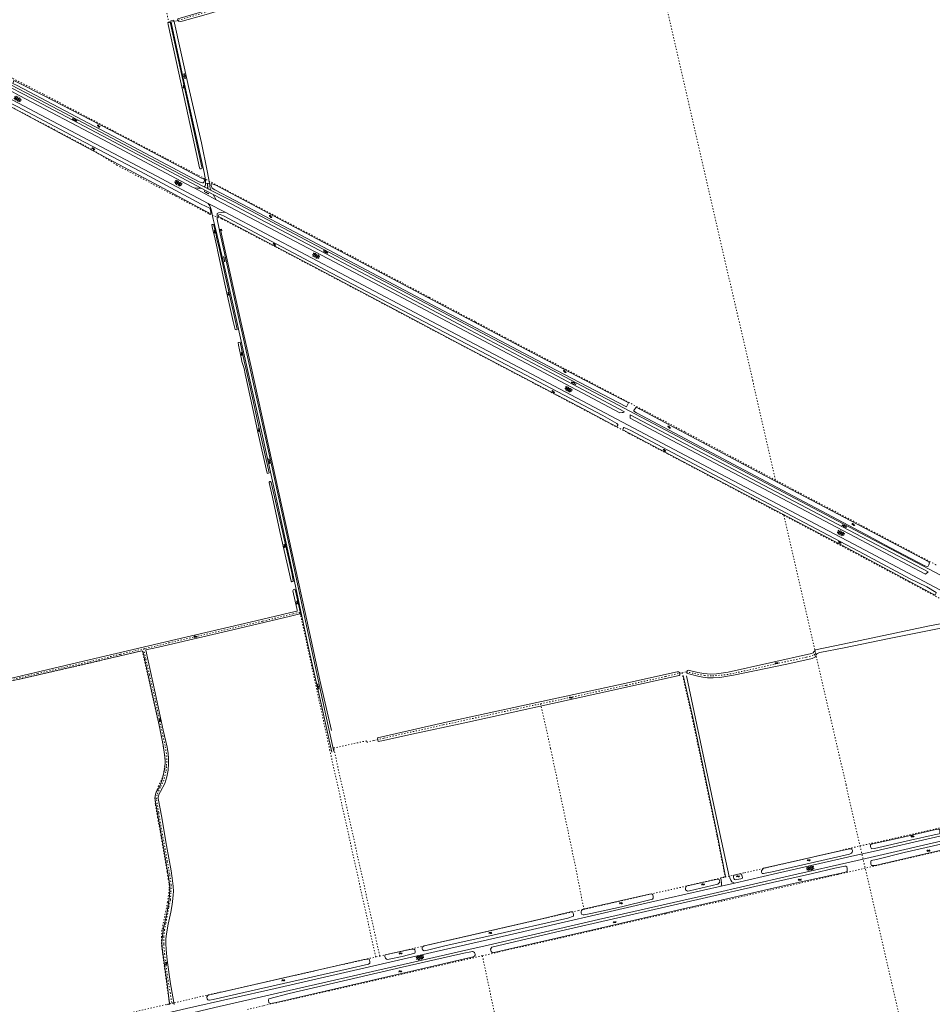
# Model space of a CAD drawing. Header units: metres. Extents: x 64961 to 73789, y 403835 to 410663.
# Tile 41 of 135: x 68511 to 69279, y 404426 to 405254. Entities that reach past the tile are written whole.
import ezdxf

# ---------------------------------------------------------------- set-up
doc = ezdxf.new("R2010")
doc.units = ezdxf.units.M
doc.linetypes.add('PERCEELGRENS', pattern=[2.5, 1, -1.5])
for name, color, linetype, lineweight in [('B-GEO-OG-GRENS_perceel-G', 253, 'PERCEELGRENS', 0), ('B-GEO-OG-GREPPEL_midslt-G', 253, 'Continuous', 0), ('B-GEO-OG-SLOOT_insteek-G', 253, 'Continuous', 0), ('B-GEO-OG-VERH_gesl-S', 253, 'Continuous', 0), ('B-GEO-OG-VERH_kant-G', 253, 'Continuous', 0), ('B-GEO-OG-VERH_kntgesl-G', 253, 'Continuous', 0), ('B-GEO-OG-VERH_kntopen-G', 253, 'Continuous', 0), ('B-GEO-OG-VERH_open-S', 253, 'Continuous', 0), ('B-GEO-OG-WATER-S', 253, 'Continuous', 0), ('T22', 7, 'Continuous', 0)]:
    doc.layers.add(name, color=color, linetype=linetype, lineweight=lineweight)

# ---------------------------------------------------------------- blocks, each defined once
blk = doc.blocks.new('S05')
at = {"color": 0}
for p, q in [((0.08, 0.3), (0.38, 0.59)), ((0.11, -0.19), (0.41, 0.09)), ((0.38, 0.59), (0.68, 0.71)), ((0.41, 0.09), (0.71, 0.21)), ((0.68, 0.71), (1.01, 0.62)), ((0.71, 0.21), (1.02, 0.12)), ((1.01, 0.62), (1.33, 0.37)), ((1.02, 0.12), (1.36, -0.12)), ((1.33, 0.37), (1.66, 0.13)), ((1.66, 0.13), (1.97, 0.04)), ((1.97, 0.04), (2.28, 0.16)), ((2.28, 0.16), (2.58, 0.44)), ((1.36, -0.12), (1.68, -0.37)), ((1.68, -0.37), (2, -0.46)), ((2, -0.46), (2.31, -0.33)), ((2.31, -0.33), (2.61, -0.05))]:
    blk.add_line(p, q, dxfattribs=at)
blk = doc.blocks.new('S014')
at = {"color": 0}
for p, q in [((0, -0.75), (4.2, 1.67)), ((0, 0.65), (1.78, 1.67)), ((5.07, -1.52), (0, 1.4)), ((2.64, -1.52), (0, 0)), ((1.08, -1.52), (6.15, 1.4)), ((6.15, -0.75), (1.95, 1.67)), ((3.51, -1.52), (6.15, 0)), ((6.15, 0.65), (4.37, 1.67))]:
    blk.add_line(p, q, dxfattribs=at)
blk = doc.blocks.new('S026')
at = {"color": 0}
for p, q in [((0, 0), (4.4, 0)), ((0.2, 0.5), (0.2, 0)), ((1.2, 0), (1.2, -0.5)), ((2.2, 0.5), (2.2, 0)), ((3.2, 0), (3.2, -0.5)), ((4.2, 0.5), (4.2, 0))]:
    blk.add_line(p, q, dxfattribs=at)
blk = doc.blocks.new('S012')
at = {"color": 0}
for p, q in [((1.18, 2.05), (0, 0)), ((1.18, -2.05), (0, 0)), ((1.4, 0), (0.21, -2.05)), ((1.4, 0), (0.22, 2.05))]:
    blk.add_line(p, q, dxfattribs=at)

msp = doc.modelspace()

# ---------------------------------------------------------------- linework, layer by layer
at = {"layer": 'B-GEO-OG-GRENS_perceel-G'}
for points in [[(69003.558, 405489.998), (69024.6, 405398.619), (69042.497, 405321.382), (69054.035, 405270.825), (69074.217, 405182.951), (69101.265, 405065.927), (69116.498, 405000)], [(68749.977, 405283.358), (68745.445, 405281.81), (68716.403, 405273.968), (68686.676, 405265.498), (68636.947, 405251.207), (68632.222, 405273.102), (68601.596, 405263.312), (68596.616, 405283.321), (68587.254, 405324.217), (68581.199, 405350.369)], [(68894.494, 405000), (68856.231, 405020.281), (68782.034, 405059.497), (68661.081, 405123.288), (68531.109, 405191.422), (68505.275, 405204.643), (68487.213, 405214.05), (68462.938, 405228.141), (68417.146, 405254.509), (68405.035, 405261.509)], [(68442.373, 405210.675), (68450.129, 405207.204), (68466.892, 405198.827), (68506.542, 405179.372), (68524.247, 405170.001), (68535.653, 405164.049), (68573.323, 405144.133), (68593.119, 405131.582), (68642.943, 405105.293), (68670.915, 405090.485), (68681.483, 405086.269), (68726.699, 405062.727), (68760.479, 405044.959), (68825.705, 405010.457), (68845.425, 405000)], [(68335.607, 405000), (68337.665, 404990.952), (68341.561, 404973.705), (68350.658, 404933.056), (68365.652, 404865.841), (68379.497, 404804.578), (68385.099, 404779.703), (68389.262, 404761.385), (68396.603, 404728.91), (68400.914, 404709.946), (68404.629, 404693.068), (68408.703, 404676.428), (68416.59, 404678.177), (68426.177, 404680.362), (68444.356, 404684.733), (68498.864, 404697.479), (68526.67, 404703.946), (68596.169, 404720.079), (68615.72, 404724.723)], [(68845.425, 405000), (68865.283, 404989.47), (68938.155, 404951.067), (68964.681, 404937.116), (68983.956, 404926.885), (69009.542, 404913.395), (69024.148, 404905.665), (69056.559, 404888.535), (69093.624, 404869.019), (69128.358, 404850.606), (69153.96, 404837.043)], [(69147.111, 404866.588), (69070.913, 404907.188), (68998.035, 404945.504), (68920.105, 404986.425), (68894.494, 405000)], [(69116.498, 405000), (69127.931, 404950.516), (69147.111, 404866.588)], [(69281.918, 404795.13), (69282.066, 404795.476), (69275.207, 404798.981), (69224.328, 404825.916), (69147.111, 404866.588)], [(69154.062, 404836.989), (69153.96, 404837.043)], [(69154.062, 404836.989), (69180.87, 404720.906)], [(69518.602, 404626.95), (69514.364, 404645.925), (69457.829, 404675.532), (69405.102, 404703.325), (69345.23, 404735.045), (69308.92, 404754.336), (69259.346, 404780.945), (69199.198, 404813.08), (69154.062, 404836.989)], [(68615.72, 404724.723), (68617.12, 404725.056), (68634.157, 404728.88), (68636.988, 404729.626), (68692.639, 404742.669), (68716.073, 404748.043), (68741.411, 404754.082), (68747.244, 404755.576)], [(68747.237, 404755.271), (68747.244, 404755.576)], [(68810.895, 404465.455), (68772.33, 404639.24), (68747.665, 404753.317), (68747.237, 404755.271)], [(68510.569, 404698.98), (68556.08, 404709.397), (68614.484, 404722.95), (68621.066, 404694.121), (68628.956, 404658.691), (68631.225, 404648.268), (68631.981, 404643.238), (68633.503, 404634.947), (68633.854, 404629.272), (68632.765, 404621.956), (68632.105, 404618.447), (68630.48, 404614.095), (68628.181, 404609.507), (68626.41, 404604.852), (68625.626, 404602.055), (68625.1, 404599.602), (68625.61, 404593.477), (68627.43, 404582.896), (68631.471, 404560.236), (68635.451, 404536.671), (68636.443, 404530.968), (68637.035, 404526.763), (68637.178, 404522.401), (68635.805, 404511.582), (68633.393, 404499.769)], [(68615.72, 404724.723), (68617.637, 404716.004), (68620.581, 404702.759), (68625.633, 404680.618), (68628.128, 404669.037), (68631.912, 404651.587), (68633.909, 404642.337), (68635.164, 404634.871), (68635.171, 404630.143), (68634.891, 404625.613), (68634.414, 404621.229), (68632.732, 404614.187), (68629.684, 404608.195), (68626.994, 404601.922), (68626.53, 404597.683), (68627.686, 404590.535), (68628.422, 404586.646), (68629.684, 404578.972), (68631.449, 404568.902), (68632.396, 404563.961), (68634.074, 404554.269), (68635.545, 404545.991), (68637.723, 404534.554), (68638.787, 404526.14), (68638.681, 404519.518), (68638.156, 404513.421), (68636.906, 404507.052), (68634.351, 404493.89), (68633.32, 404488.508), (68632.549, 404482.544), (68632.564, 404476.125), (68633.299, 404468.136), (68634.456, 404458.581), (68636.243, 404445.851), (68637.996, 404435.435)], [(69068.542, 404704.573), (69072.015, 404705.345), (69079.134, 404703.862), (69087.323, 404702.209), (69094.14, 404701.85), (69101.315, 404702.568), (69106.394, 404703.002), (69115.737, 404704.93), (69152.341, 404713.117), (69173.066, 404717.636), (69179.544, 404719.419), (69180.87, 404720.906)], [(69180.87, 404720.906), (69185.367, 404701.433), (69206.429, 404610.399), (69218.237, 404558.877)], [(68949.547, 404678.439), (68973.884, 404683.626), (69010.672, 404691.641), (69021.795, 404694.014), (69054.662, 404701.489), (69068.542, 404704.573)], [(69068.542, 404704.573), (69077.013, 404666.727), (69097.97, 404567.301), (69104.786, 404532.592)], [(68809.411, 404647.518), (68817.775, 404649.609), (68867.693, 404660.665), (68899.466, 404667.584), (68930.116, 404674.298), (68949.547, 404678.439)], [(68949.547, 404678.439), (68957.964, 404640.839), (68978.585, 404543.006), (68985.947, 404505.512)], [(68814.308, 404466.232), (68775.468, 404641.254), (68803.143, 404647.29), (68803.42, 404646.02), (68809.411, 404647.518)], [(69218.237, 404558.877), (69259.826, 404568.158), (69311.482, 404579.92), (69390.312, 404597.826), (69457.018, 404613.194), (69518.602, 404626.95)], [(69564.106, 404618.406), (69515.835, 404607.331), (69435.963, 404589.176), (69353.832, 404570.235), (69290.686, 404555.842), (69222.538, 404540.124)], [(69104.786, 404532.592), (69121.159, 404536.354), (69179.303, 404549.742), (69218.237, 404558.877)], [(69218.237, 404558.877), (69222.538, 404540.124)], [(68900.619, 404466.528), (68914.684, 404469.729), (69054.919, 404501.723), (69105.882, 404513.377), (69199.644, 404534.791), (69222.538, 404540.124)], [(69277.954, 404299.461), (69222.538, 404540.124)], [(68985.947, 404505.512), (69063.99, 404523.234), (69104.786, 404532.592)], [(68633.393, 404499.769), (68631.094, 404487.995), (68630.615, 404482.532), (68630.811, 404474.785), (68631.669, 404468.026), (68634.096, 404449.968), (68637.425, 404426.065)], [(68814.308, 404466.232), (68873.286, 404479.662), (68981.439, 404504.488), (68985.947, 404505.512)], [(68639.419, 404426.484), (68641.144, 404426.845), (68641.51, 404427), (68660.309, 404431.303), (68759.582, 404453.771), (68810.895, 404465.455)], [(68900.619, 404466.528), (68895.717, 404465.412), (68872.07, 404460.001), (68771.521, 404436.956), (68716.084, 404424.398), (68702.57, 404421.328)], [(68810.895, 404465.455), (68811.237, 404465.533), (68814.308, 404466.232)], [(68900.619, 404466.528), (68916.822, 404389.398), (68935.48, 404299.674), (68938.535, 404287.42), (68940.401, 404278.691), (68940.938, 404276.006), (68942.78, 404269.214), (68945.977, 404260.507), (68950.456, 404251.757)], [(68637.996, 404435.435), (68639.419, 404426.484)], [(68476.229, 404389.053), (68570.337, 404410.711), (68637.425, 404426.065)], [(68637.425, 404426.065), (68637.552, 404426.094), (68639.419, 404426.484)]]:
    msp.add_lwpolyline(points, dxfattribs=at)
at = {"layer": 'B-GEO-OG-GREPPEL_midslt-G'}
for points in [[(68680.402, 405077.326), (68683.114, 405064.546), (68697.536, 405000)], [(68697.536, 405000), (68706.046, 404961.915), (68726.707, 404868.818), (68751.522, 404755.15), (68763.892, 404698.236), (68773.686, 404656.063)]]:
    msp.add_lwpolyline(points, dxfattribs=at)
at = {"layer": 'B-GEO-OG-SLOOT_insteek-G'}
for points in [[(68726.362, 405276.085), (68726.132, 405276.652), (68725.827, 405277.199), (68725.334, 405277.48), (68724.747, 405277.478), (68722.328, 405276.994), (68691.661, 405267.793), (68662.672, 405260.057), (68644.457, 405254.62), (68644.141, 405253.389), (68645.052, 405252.674), (68646.283, 405252.472), (68648.004, 405252.688), (68666.334, 405257.727), (68708.943, 405270.217), (68726.346, 405275.271), (68726.362, 405276.085)], [(68638.161, 405250.721), (68637.997, 405251.533), (68637.767, 405251.917), (68637.378, 405251.965), (68636.749, 405251.953), (68636.166, 405251.479), (68636.435, 405249.985), (68651.664, 405179.49), (68662.797, 405129.292), (68662.975, 405128.684), (68663.334, 405128.34), (68664.035, 405128.464), (68664.64, 405128.735), (68664.87, 405129.295), (68664.728, 405129.94)], [(68666.507, 405119.785), (68666.82, 405118.799), (68666.577, 405117.562), (68665.826, 405116.561), (68665.153, 405116.532), (68662.336, 405117.462), (68589.367, 405156.227), (68509.204, 405198.642), (68505.536, 405200.288), (68506.602, 405202.771), (68509.97, 405201.195), (68531.532, 405190.058), (68603.397, 405152.716), (68665.021, 405120.399), (68666.507, 405119.785)], [(68672.308, 405091.409), (68672.117, 405090.435), (68671.689, 405090.316), (68671.166, 405090.309), (68670.807, 405090.546), (68670.611, 405091.16), (68670.062, 405091.656), (68661.473, 405096.202), (68629.015, 405113.737), (68560.505, 405150.419), (68498.27, 405183.624), (68497.681, 405184.232), (68497.834, 405185.262), (68498.377, 405186.447), (68509.243, 405180.852), (68554.842, 405156.764), (68613.116, 405126.079), (68664.069, 405098.819), (68671.295, 405095.45), (68671.79, 405093.607), (68672.308, 405091.409)], [(68676.347, 405114.841), (68672.435, 405116.172), (68672.527, 405114.286), (68673.194, 405112.318), (68675.648, 405110.774), (68692.609, 405101.794), (68757.457, 405067.498), (68862.584, 405011.812), (68884.991, 405000)], [(68892.97, 405000), (68747.018, 405077.049), (68676.347, 405114.841)], [(68678.71, 405088.421), (68678.733, 405089.107), (68679.035, 405089.76), (68680.009, 405090.112), (68682.995, 405088.837), (68700.18, 405079.732), (68773.557, 405040.79), (68851.246, 405000)], [(68846.039, 405000), (68754.437, 405048.562), (68679.815, 405087.721), (68678.71, 405088.421)], [(68675.832, 405069.148), (68673.191, 405079.724), (68673.052, 405081.497), (68674.563, 405081.706), (68676.294, 405074.574), (68677.381, 405069.302)], [(68681.425, 405076.407), (68681.108, 405077.617), (68679.782, 405077.541), (68679.946, 405076.609)], [(68677.512, 405061.716), (68675.832, 405069.148)], [(68677.381, 405069.302), (68679.284, 405061.948)], [(68691.069, 405000), (68684.091, 405031.315), (68677.797, 405060.113), (68677.512, 405061.716)], [(68679.284, 405061.948), (68679.602, 405060.663), (68687.695, 405023.874), (68692.933, 405000)], [(68694.328, 404993.642), (68694.24, 404993.267), (68693.627, 404992.977), (68692.537, 404993.41), (68691.069, 405000)], [(68692.933, 405000), (68694.328, 404993.642)], [(68851.246, 405000), (68898.962, 404974.947), (69001.801, 404920.827), (69013.739, 404914.099), (69014.491, 404913.485), (69014.599, 404912.691), (69014.079, 404911.848), (69013.379, 404911.668), (69012.783, 404911.878), (69008.389, 404914.199), (68985.966, 404926.164), (68874.973, 404984.661), (68846.039, 405000)], [(68884.991, 405000), (68956.113, 404962.508), (69021.759, 404928.098), (69023.396, 404931.498), (69021.412, 404932.626), (69006.047, 404940.49), (68942.138, 404974.044), (68892.97, 405000)], [(68698.41, 404966.492), (68697.972, 404968.299), (68695.497, 404980.241), (68695.262, 404982.275), (68696.789, 404982.596), (68700.183, 404966.649)], [(68698.41, 404966.492), (68700.124, 404960.556)], [(68700.183, 404966.649), (68701.745, 404960.842)], [(68721.136, 404872.791), (68720.601, 404872.315), (68720.115, 404872.29), (68719.608, 404872.488), (68712.298, 404904.299), (68705.539, 404935.501), (68701.014, 404955.916), (68700.124, 404960.556)], [(68701.745, 404960.842), (68705.423, 404944.675), (68713.54, 404907.513), (68721.136, 404872.791)], [(69029.887, 404927.923), (69027.977, 404925.239), (69027.915, 404924.627), (69030.164, 404923.172), (69130.112, 404870.235), (69222.51, 404821.057), (69243.379, 404809.989), (69272.857, 404794.54), (69274.602, 404793.791), (69275.626, 404794.171), (69276.161, 404795.441), (69276.445, 404796.161), (69276.518, 404797.083), (69276.218, 404797.922), (69261.353, 404805.793), (69210.356, 404832.24), (69133.561, 404872.745), (69054.01, 404915.102), (69029.887, 404927.923)], [(69018.616, 404908.845), (69019.345, 404908.471), (69103.547, 404863.909), (69207.596, 404809.423), (69279.653, 404770.541), (69281.151, 404769.899), (69281.471, 404769.85), (69281.972, 404770.969), (69282.191, 404772.101), (69274.33, 404776.732), (69259.894, 404783.918), (69221.833, 404804.387), (69131.316, 404852.01), (69025.455, 404908.33), (69020.489, 404910.566), (69019.429, 404910.804), (69018.98, 404910.129), (69018.616, 404908.845)], [(68741.582, 404781.578), (68741.557, 404782.045), (68740.207, 404788.659), (68731.006, 404829.599), (68723.068, 404864.709), (68722.422, 404865.409), (68721.844, 404865.307), (68721.364, 404864.945), (68721.389, 404864.478), (68721.686, 404862.109), (68723.945, 404852.145), (68730.311, 404823.459), (68739.637, 404781.661), (68740.356, 404781.074), (68741.27, 404781.218), (68741.582, 404781.578)], [(68493.583, 404697.501), (68569.92, 404715.429), (68642.794, 404732.521), (68705.258, 404747.067), (68743.231, 404755.962), (68744.683, 404756.376), (68744.821, 404757.126), (68744.592, 404758.711), (68741.291, 404773.482), (68741.666, 404774.665), (68742.858, 404774.888), (68743.223, 404774.22), (68743.478, 404773.421), (68747.25, 404755.872), (68747.227, 404754.938), (68746.792, 404754.034), (68745.974, 404753.723), (68739.216, 404752.016), (68690.775, 404740.742), (68628.087, 404726.118), (68617.6, 404723.851), (68617.549, 404723.476), (68625.386, 404687.581), (68632.126, 404656.378), (68635.46, 404641.981), (68636.361, 404636.631), (68636.626, 404632.636), (68636.615, 404628.319), (68636.178, 404622.482), (68635.23, 404617.048), (68633.5, 404611.472), (68629.995, 404604.562), (68628.81, 404602.583), (68628.007, 404599.973), (68628.006, 404598.758), (68628.157, 404597.415), (68630.576, 404584.182), (68634.83, 404559.353), (68638.792, 404537.827)], [(69276.591, 404743.935), (69287.27, 404745.922)], [(69287.725, 404742.402), (69241.398, 404733.036), (69204.817, 404725.531), (69184.333, 404721.562), (69182.09, 404720.797), (69181.352, 404719.709), (69180.912, 404718.535), (69180.448, 404717.637), (69178.024, 404716.665), (69156.577, 404711.752), (69111.84, 404702.464), (69100.218, 404700.499), (69094.653, 404700.206), (69089.95, 404700.318), (69086.13, 404700.725), (69081.855, 404701.661), (69073.096, 404703.823), (69072.643, 404704.277), (69072.747, 404706.555), (69073.723, 404706.796), (69075.994, 404706.137), (69081.796, 404704.713), (69086.958, 404703.814), (69089.666, 404703.552), (69092.556, 404703.404), (69097.602, 404703.724), (69107.332, 404704.93), (69177.28, 404720.703), (69178.749, 404721.287), (69179.438, 404722.022), (69179.924, 404722.735), (69180.773, 404723.825), (69203.793, 404728.731), (69276.591, 404743.935)], [(68626.095, 404604.15), (68627.848, 404606.941), (68629.888, 404610.56), (68631.212, 404614.56), (68632.434, 404619.119), (68633.403, 404624.366), (68633.672, 404630.163), (68633.345, 404635.858), (68632.222, 404643.597), (68628.609, 404660.456), (68615.055, 404722.804), (68614.172, 404723.072), (68612.812, 404722.79), (68596.033, 404718.86), (68517.121, 404700.67), (68431.281, 404680.845)], [(69066.604, 404702.697), (69066.59, 404703.382), (69066.303, 404704.857), (69065.645, 404705.344), (69064.334, 404705.189), (69015.074, 404694.388), (68940.083, 404678.129), (68867.544, 404662.361), (68812.302, 404649.834), (68812.843, 404646.717), (68817.545, 404647.641), (68841.281, 404652.857), (68885.696, 404662.528), (68997.635, 404686.999), (69066.149, 404702.281), (69066.604, 404702.697)], [(68635.073, 404425.233), (68637.607, 404425.738), (68637.153, 404428.684), (68635.724, 404440.623), (68632.63, 404462.853), (68631.225, 404473.186), (68631.081, 404477.893), (68631.449, 404483.374), (68632.497, 404489.594), (68634.088, 404497.018), (68635.484, 404503.71), (68636.632, 404510.735), (68637.553, 404516.691), (68637.79, 404523.478), (68637.101, 404529.598), (68632.035, 404558.844), (68625.336, 404597.336), (68625.271, 404599.222), (68625.253, 404600.456), (68625.598, 404602.423), (68626.095, 404604.15)], [(69227.473, 404560.387), (69227.093, 404559.721), (69227.031, 404558.311), (69227.273, 404557.584), (69227.956, 404556.454), (69230.335, 404556.715), (69260.735, 404563.674), (69280.56, 404568.159), (69284.67, 404569.116), (69285.187, 404569.503), (69285.455, 404570.11), (69285.443, 404571.5), (69285.134, 404572.676), (69284.093, 404573.047), (69283.381, 404572.975), (69251.919, 404565.672), (69227.473, 404560.387)], [(69230.826, 404542.471), (69227.974, 404542.331), (69227.396, 404543.802), (69227.335, 404544.834), (69227.316, 404545.697), (69227.709, 404546.57), (69232.047, 404547.438), (69255.318, 404553.203), (69310.92, 404566.065), (69312.047, 404566.053), (69313.105, 404565.758), (69313.719, 404565.189), (69314.186, 404564.449), (69314.543, 404563.649), (69314.6, 404562.786), (69314.338, 404561.898), (69313.747, 404561.434), (69312.233, 404561.118), (69268.36, 404551.188), (69230.826, 404542.471)], [(69137.083, 404540.2), (69135.311, 404538.037), (69135.372, 404536.817), (69135.931, 404535.662), (69137.06, 404535.665), (69144.362, 404537.047), (69166.381, 404542.027), (69209.294, 404551.89), (69211.127, 404552.814), (69211.556, 404553.562), (69211.873, 404554.383), (69211.88, 404555.012), (69211.72, 404555.62), (69211.395, 404556.15), (69210.963, 404556.494), (69210.462, 404556.521), (69209.244, 404556.368), (69193.064, 404552.76), (69137.083, 404540.2)], [(69133.518, 404525.529), (69178.126, 404535.758), (69197.064, 404540.252), (69203.904, 404541.606), (69205.305, 404541.874), (69206.192, 404541.947), (69207.001, 404541.296), (69207.288, 404539.821), (69207.405, 404538.584), (69207.415, 404538.066), (69207.39, 404537.454), (69204.926, 404536.629), (69162.284, 404527.141), (69134.107, 404520.913)], [(68638.792, 404537.827), (68639.76, 404531.768), (68640.643, 404525.128), (68640.749, 404520.476), (68640.567, 404517.595), (68640.273, 404514.75), (68639.789, 404509.567), (68638.484, 404503.044), (68636.277, 404493.013), (68635.193, 404486.737), (68634.5, 404483.045), (68634.22, 404480.444), (68634.235, 404476.93), (68634.497, 404471.832), (68635.472, 404462.765), (68638.364, 404442.849), (68640.131, 404432.036), (68641.404, 404425.514)], [(69072.91, 404525.335), (69072.397, 404525.047), (69071.597, 404524.347), (69071.378, 404523.195), (69071.568, 404521.996), (69072.137, 404521.285), (69073.069, 404520.952), (69074.934, 404521.191), (69098.662, 404526.815), (69100.242, 404528.363), (69100.148, 404529.416), (69099.829, 404530.558), (69099.321, 404530.992), (69098.231, 404530.934), (69072.91, 404525.335)], [(69111.887, 404533.919), (69111.769, 404533.324), (69111.858, 404532.549), (69112.119, 404531.481), (69112.655, 404530.566), (69113.381, 404530.321), (69114.598, 404530.566), (69118.047, 404531.188), (69118.598, 404531.403), (69119.348, 404531.88), (69119.338, 404532.379), (69118.952, 404534.148), (69117.983, 404535.425), (69117.243, 404535.411), (69114.569, 404534.952), (69111.887, 404533.919)], [(69112.583, 404520.885), (69133.518, 404525.529)], [(68908.531, 404473.784), (68966.858, 404487.431), (69055.022, 404507.702), (69102.616, 404518.563), (69112.583, 404520.885)], [(69119.685, 404517.321), (69068.277, 404505.609), (68997.083, 404489.219), (68909.214, 404469.065)], [(68985.421, 404505.557), (68984.778, 404505.286), (68984.36, 404504.908), (68983.981, 404504.419), (68983.779, 404503.397), (68983.818, 404502.306), (68984.301, 404501.298), (68985.27, 404500.909), (68986.232, 404500.946), (68991.947, 404502.093), (69017.489, 404507.715), (69041.474, 404513.455), (69043.681, 404514.201), (69044.239, 404515.007), (69044.211, 404516.45), (69043.892, 404517.61), (69043.451, 404518.416), (69042.746, 404518.495), (69041.161, 404518.168), (68985.421, 404505.557)], [(69134.107, 404520.913), (69119.685, 404517.321)], [(68851.726, 404474.909), (68850.428, 404474.106), (68849.973, 404473.672), (68849.853, 404473.188), (68849.963, 404472.321), (68850.313, 404471.439), (68851.733, 404470.763), (68854.483, 404471.131), (68869.126, 404474.765), (68910.385, 404484.004), (68972.334, 404498.012), (68977.133, 404499.678), (68977.209, 404500.512), (68977.21, 404501.419), (68977.029, 404502.156), (68976.696, 404503.093), (68976.265, 404503.4), (68974.749, 404503.296), (68951.628, 404497.87), (68894.419, 404484.638), (68851.726, 404474.909)], [(68908.531, 404473.784), (68907.465, 404472.062), (68907.961, 404469.972), (68909.214, 404469.065)], [(68738.09, 404434.859), (68833.086, 404456.947), (68873.845, 404466.195), (68885.049, 404468.67), (68890.894, 404469.801), (68892.149, 404469.992), (68892.686, 404469.947), (68893.247, 404469.68), (68893.867, 404469.174), (68894.325, 404468.498), (68894.449, 404467.834), (68894.482, 404467.039), (68894.092, 404466.18), (68892.901, 404465.565), (68839.838, 404453.266), (68769.381, 404437.057), (68727.06, 404427.27)], [(68818.967, 404467.334), (68818.427, 404466.527), (68818.534, 404465.826), (68819.003, 404464.54), (68819.815, 404463.686), (68820.509, 404463.236), (68822.186, 404463.565), (68833.21, 404465.833), (68843.722, 404468.683), (68844.077, 404469.468), (68844.059, 404470.393), (68843.89, 404471.5), (68843.306, 404472.007), (68842.437, 404471.99), (68841.641, 404471.956), (68839.832, 404471.717), (68818.967, 404467.334)], [(68670.071, 404433.207), (68668.965, 404432.057), (68668.943, 404431.261), (68669.111, 404430.227), (68669.717, 404429.517), (68670.446, 404429.143), (68671.095, 404429.1), (68674.027, 404429.656), (68699.862, 404435.45), (68787.589, 404455.362), (68804.943, 404459.474), (68805.909, 404460.233), (68805.918, 404460.733), (68805.899, 404461.713), (68805.714, 404462.654), (68805.272, 404463.515), (68804.804, 404463.765), (68804.194, 404463.735), (68801.298, 404463.234), (68670.071, 404433.207)], [(68727.06, 404427.27), (68722.528, 404426.379), (68721.103, 404426.98), (68720.594, 404429.067), (68721.04, 404430.356), (68738.09, 404434.859)]]:
    msp.add_lwpolyline(points, dxfattribs=at)
at = {"layer": 'B-GEO-OG-VERH_kant-G'}
for points in [[(68638.563, 405252.861), (68649.465, 405202.192), (68666.499, 405125.421), (68667.578, 405119.247), (68667.83, 405115.971)], [(68641.14, 405253.63), (68653.495, 405197.644), (68664.22, 405150.399), (68669.252, 405126.641), (68670.958, 405116.325)], [(68667.83, 405115.971), (68667.719, 405115.007), (68667.405, 405114.038), (68666.489, 405113.428)], [(68672.493, 405110.343), (68671.722, 405111.864), (68670.958, 405116.325)]]:
    msp.add_lwpolyline(points, dxfattribs=at)
at = {"layer": 'B-GEO-OG-VERH_kntgesl-G'}
for points in [[(68641.14, 405253.63), (68638.563, 405252.861)], [(68502.909, 405194.75), (68510.905, 405190.232), (68581.247, 405153.024), (68656.286, 405113.374), (68658.071, 405112.421)], [(68503.156, 405197.111), (68515.258, 405190.899), (68570.956, 405161.506), (68635.222, 405127.471), (68664.126, 405112.182)], [(68503.947, 405199.065), (68516.82, 405192.307), (68560.071, 405169.68), (68665.566, 405113.903), (68666.489, 405113.428)], [(68499.259, 405189.63), (68505.761, 405186.187), (68533.697, 405171.271), (68626.213, 405122.498), (68670.05, 405099.334)], [(68658.071, 405112.421), (68660.958, 405112.123), (68663.038, 405112.094), (68664.126, 405112.182)], [(68658.071, 405112.421), (68676.77, 405102.439)], [(68664.126, 405112.182), (68674.057, 405106.929)], [(68666.489, 405113.428), (68672.493, 405110.343)], [(68667.83, 405115.971), (68670.958, 405116.325)], [(68881.796, 405000), (68808.238, 405038.964), (68755.938, 405066.599), (68692.004, 405100.315), (68672.493, 405110.343)], [(68876.664, 405000), (68803.02, 405038.955), (68758.589, 405062.56), (68707.862, 405089.227), (68689.184, 405098.928), (68674.057, 405106.929)], [(68674.057, 405106.929), (68676.77, 405102.439)], [(68676.77, 405102.439), (68687.931, 405096.48), (68820.3, 405026.816), (68871.058, 405000)], [(68670.05, 405099.334), (68684.128, 405091.895)], [(68858.155, 405000), (68785.989, 405038.199), (68684.128, 405091.895)], [(69112.689, 404527.608), (69148.882, 404535.858), (69213.995, 404550.908), (69231.917, 404554.872), (69278.123, 404565.437), (69346.189, 404581.097), (69433.245, 404600.811), (69519.733, 404620.681), (69550.593, 404628.045), (69551.506, 404629.192), (69552.276, 404630.036), (69552.631, 404630.945), (69552.726, 404631.736), (69552.65, 404632.599), (69552.31, 404633.53), (69551.442, 404635.37), (69470.294, 404676.753), (69312.855, 404759.835), (69212.938, 404812.654), (69095.341, 404874.761), (68941.547, 404955.859), (68858.155, 405000)], [(68871.058, 405000), (68948.2, 404959.245), (69016.164, 404923.323), (69018.297, 404923.404), (69019.033, 404923.585), (69020.098, 404924.05), (68959.005, 404956.53), (68884.36, 404995.929), (68876.664, 405000)], [(69580.324, 404633.767), (69577.934, 404634.86), (69472.918, 404687.78), (69362.008, 404746.408), (69275.768, 404792.033), (69214.152, 404824.467), (69133.882, 404866.699), (68905.175, 404987.616), (68881.796, 405000)], [(69024.808, 404918.754), (69024.789, 404919.773), (69024.867, 404920.533), (69025.032, 404921.536), (69116.954, 404873.052), (69214.113, 404821.69), (69250.478, 404802.524), (69275.422, 404789.311), (69273.239, 404787.581), (69213.815, 404818.945), (69152.729, 404851.093), (69044.835, 404908.169), (69024.808, 404918.754)], [(68905.386, 404475.468), (68998.267, 404496.867), (69091.04, 404518.08), (69158.846, 404533.608), (69215.913, 404546.503), (69304.495, 404566.953), (69435.868, 404596.926), (69550.393, 404622.781), (69557.789, 404624.582), (69559.244, 404624.985)], [(68313.791, 404344.222), (68368.883, 404356.866), (68452.991, 404376.31), (68517.487, 404391.185), (68587.369, 404407.112), (68651.641, 404422.002), (68726.348, 404438.934), (68805.523, 404457.209), (68861.833, 404470.034), (68923.485, 404484.128), (69041.957, 404511.484), (69101.474, 404525.051)], [(69101.474, 404525.051), (69112.689, 404527.608)], [(68650.816, 404417.15), (68675.698, 404422.862), (68728.389, 404434.909), (68833.931, 404459.184), (68889.097, 404471.821)]]:
    msp.add_lwpolyline(points, dxfattribs=at)
at = {"layer": 'B-GEO-OG-VERH_kntopen-G'}
for points in [[(68694.03, 405000), (68685.199, 405039.816), (68676.816, 405075.946), (68674.198, 405086.205), (68673.031, 405091.812), (68672.397, 405094.214), (68671.904, 405095.963), (68671.399, 405097.301), (68670.05, 405099.334)], [(68696.35, 405000), (68682.47, 405062.574), (68679.352, 405076.301), (68679.083, 405078.11), (68677.62, 405086.05), (68677.393, 405090.045), (68677.53, 405090.832), (68678.03, 405091.195), (68678.774, 405091.393), (68681.273, 405091.785), (68684.128, 405091.895)], [(68773.863, 404637.86), (68764.907, 404678.361), (68755.042, 404723.078), (68740.476, 404790.644), (68729.334, 404841.535), (68714.453, 404908.946), (68699.654, 404974.64), (68694.03, 405000)], [(68775.701, 404638.278), (68768.503, 404671.398), (68754.025, 404737.49), (68738.667, 404809.417), (68719.707, 404896.129), (68698.447, 404990.544), (68696.35, 405000)], [(69101.474, 404525.051), (69101.689, 404526.3), (69101.768, 404526.986), (69101.739, 404528.466), (69101.552, 404529.554), (69101.078, 404532.044), (69105.203, 404533.068), (69098.468, 404567.361), (69077.496, 404666.856), (69069.573, 404702.255)], [(69112.689, 404527.608), (69110.377, 404528.708), (69109.462, 404530.096), (69108.631, 404531.931), (69108.366, 404533.166), (69108.089, 404533.161), (69100.261, 404569.394), (69085.217, 404640.892), (69072.357, 404701.847)]]:
    msp.add_lwpolyline(points, dxfattribs=at)
at = {"layer": 'T22'}
for points in [[(68664.728, 405129.94), (68638.161, 405250.721)], [(68889.097, 404471.821), (68905.386, 404475.468)]]:
    msp.add_lwpolyline(points, dxfattribs=at)

# ---------------------------------------------------------------- block references
at = {"layer": 'B-GEO-OG-VERH_gesl-S'}
for name, p, rotation in [('S012', (68650.855, 405206.579), 193.3553409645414), ('S014', (68512.487, 405185.906), 151.8971764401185), ('S012', (68558, 405170.241), 241.6410365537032), ('S014', (68642.001, 405117.685), 331.5129928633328), ('S014', (68757.853, 405056.605), 331.8971764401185), ('S012', (68769.021, 405059.172), 240.845189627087), ('S014', (68970.235, 404944.311), 331.6914795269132), ('S012', (68977.064, 404947.415), 62.10272896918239), ('S012', (69205.326, 404828.523), 242.1027289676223), ('S014', (69199.204, 404823.196), 334.5366549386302), ('S014', (69173.429, 404539.35), 11.29870020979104), ('S014', (68845.125, 404464.102), 13.35534096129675)]:
    msp.add_blockref(name, p, dxfattribs=dict(at, rotation=rotation))
at = {"layer": 'B-GEO-OG-VERH_open-S'}
for p, rotation in [((68669.356, 405115.963), 276.0300088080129), ((68666.565, 405109.477), 331.5633713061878), ((68684.069, 405050.39), 105.4259703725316), ((68721.878, 404880.241), 101.7706260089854), ((68762.001, 404695.13), 283.0633373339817)]:
    msp.add_blockref('S026', p, dxfattribs=dict(at, rotation=rotation))
at = {"layer": 'B-GEO-OG-WATER-S'}
for p, rotation in [((68648.984, 405198.941), 281.9506472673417), ((68576.513, 405164.858), 332.4096304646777), ((68572.087, 405145.675), 341.1481642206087), ((68721.176, 405088.819), 332.6150294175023), ((68675.063, 405076.986), 284.9535647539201), ((68724.499, 405065.397), 333.127461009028), ((68686.731, 405024.645), 283.0633373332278), ((68697.755, 404974.145), 284.7173111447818), ((68968.612, 404958.327), 334.5366549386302), ((68958.998, 404941.595), 327.7881026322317), ((69056.408, 404911.669), 331.7690981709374), ((68712.195, 404909.997), 283.1191446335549), ((69052.494, 404892.087), 334.5366549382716), ((69211.296, 404829.575), 336.9745079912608), ((68733.8, 404812.447), 283.7721454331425), ((69199.78, 404814.49), 343.0152674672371), ((68744.407, 404764.931), 282.0627460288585), ((68660.637, 404735.27), 193.0075047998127), ((69146.781, 404712.025), 18.00007459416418), ((68973.593, 404683.22), 10.5457343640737), ((68628.961, 404665.694), 283.243802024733), ((69261.123, 404566.443), 13.53585636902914), ((69274.505, 404554.35), 17.16594606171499), ((69173.792, 404546.408), 13.46677689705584), ((69114.312, 404532.911), 9.792146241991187), ((69166.338, 404529.922), 17.03953512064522), ((69084.907, 404526.086), 13.29958432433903), ((69015.829, 404510.274), 12.11876033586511), ((69010.662, 404494.221), 15.84308211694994), ((68905.936, 404485.287), 13.93901435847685), ((68830.558, 404468.003), 14.6473752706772), ((68634.244, 404461.158), 281.5907368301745), ((68830.258, 404452.95), 12.41077471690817), ((68731.853, 404445.398), 13.24380202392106)]:
    msp.add_blockref('S05', p, dxfattribs=dict(at, rotation=rotation))

doc.saveas('drawing.dxf')
